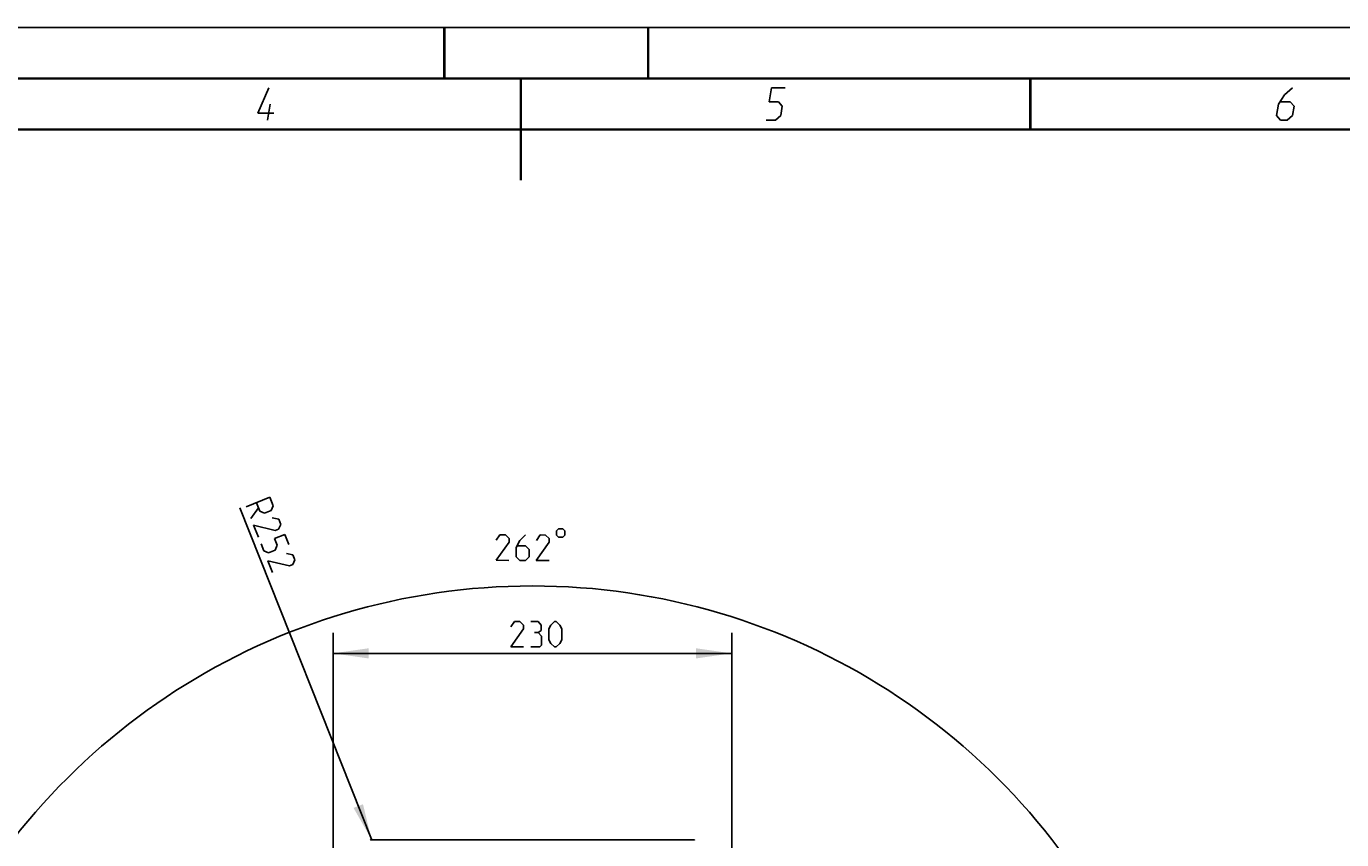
# Model space of a CAD drawing. Header units: inches. Extents: x 0 to 420, y 0 to 297.
# Tile 89 of 90: x 169 to 298, y 217 to 297. Entities that reach past the tile are written whole.
import ezdxf

# ---------------------------------------------------------------- set-up
doc = ezdxf.new("R2010")
doc.units = ezdxf.units.IN
doc.header["$LTSCALE"] = 23.1
doc.header["$MEASUREMENT"] = 0
doc.layers.get('0').update_dxf_attribs({"linetype": 'CONTINUOUS'})
doc.layers.add('DIM_PILOTEES', color=7, linetype='CONTINUOUS')
doc.styles.add('TEXTSTYLE_2', font='txt', dxfattribs={"width": 0.7})
doc.dimstyles.new('DIMSTYLE_1', dxfattribs={"dimtxt": 0.18, "dimasz": 3.5, "dimexe": 2, "dimexo": 0, "dimgap": 0.045, "dimtad": 1, "dimzin": 4, "dimdsep": 46, "dimtxsty": 'TEXTSTYLE_2', "dimblk": '_FILLED', "dimblk1": '_FILLED', "dimblk2": '_FILLED', "dimcen": 0.09, "dimazin": 1, "dimtp": 0.003937, "dimtm": 0.003937, "dimtfac": 1, "dimtdec": 0, "dimtofl": 0, "dimtmove": 0, "dimatfit": 3, "dimldrblk": '_FILLED', "dimfxl": 1, "dimtolj": 1, "dimtzin": 4, "dimarcsym": 0})
doc.dimstyles.new('DIMSTYLE_2', dxfattribs={"dimtxt": 0.18, "dimasz": 3.5, "dimexe": 2, "dimexo": 0, "dimgap": 0.18, "dimtad": 1, "dimzin": 4, "dimdsep": 46, "dimtxsty": 'TEXTSTYLE_2', "dimblk": '_FILLED', "dimblk1": '_FILLED', "dimblk2": '_FILLED', "dimcen": 0.09, "dimazin": 1, "dimtp": 0.5, "dimtm": 0.5, "dimtfac": 1, "dimtdec": -1, "dimtofl": 0, "dimtmove": 0, "dimatfit": 3, "dimldrblk": '_FILLED', "dimfxl": 1, "dimtolj": 1, "dimtzin": 4, "dimarcsym": 0})
doc.dimstyles.new('DIMSTYLE_3', dxfattribs={"dimtxt": 0.18, "dimasz": 3.5, "dimexe": 2, "dimexo": 0, "dimgap": 0.09, "dimtad": 1, "dimzin": 4, "dimdsep": 46, "dimtxsty": 'TEXTSTYLE_2', "dimblk": '_FILLED', "dimblk1": '_FILLED', "dimblk2": '_FILLED', "dimcen": 0.09, "dimazin": 1, "dimtp": 0.003937, "dimtm": 0.003937, "dimtfac": 1, "dimtdec": 0, "dimtofl": 0, "dimtmove": 0, "dimatfit": 3, "dimldrblk": '_FILLED', "dimfxl": 1, "dimtolj": 1, "dimtzin": 4, "dimarcsym": 0})

# ---------------------------------------------------------------- blocks, each defined once
blk = doc.blocks.new('_FILLED')
at = {"color": 0, "linetype": 'ByBlock'}
blk.add_solid([(0, 0), (-1, 0.142857), (-1, -0.142857)], dxfattribs=at)
blk = doc.blocks.new('*D4')
at = {"layer": 'DIM_PILOTEES', "color": 2, "linetype": 'Continuous'}
for p, q in [((199.079821, 235.630969), (199.079821, 237.585969)), ((238.190052, 235.630969), (238.190052, 237.585969)), ((199.079821, 165.059363), (199.079821, 235.630969)), ((199.079821, 235.585969), (218.634937, 235.585969)), ((238.190052, 235.585969), (218.634937, 235.585969)), ((238.190052, 165.059363), (238.190052, 235.630969))]:
    blk.add_line(p, q, dxfattribs=at)
at = {"layer": 'DIM_PILOTEES', "color": 2, "linetype": 'Continuous', "xscale": 3.5, "yscale": 3.5, "zscale": 3.5, "rotation": 180}
blk.add_blockref('_FILLED', (199.079821, 235.585969), dxfattribs=at)
at = {"layer": 'DIM_PILOTEES', "color": 2, "linetype": 'Continuous', "xscale": 3.5, "yscale": 3.5, "zscale": 3.5}
blk.add_blockref('_FILLED', (238.190052, 235.585969), dxfattribs=at)
blk = doc.blocks.new('*D9')
at = {"layer": 'DIM_PILOTEES', "color": 2, "linetype": 'Continuous'}
for p, q in [((186.323086, 149.4649), (168.332352, 133.825796)), ((250.946786, 149.464898), (268.937519, 133.825795))]:
    blk.add_line(p, q, dxfattribs=at)
for start, end in [(89.999999, 220.999994), (319.000004, 89.999999)]:
    blk.add_arc((218.634936, 177.553157), 64.651572, start, end, dxfattribs=at)
for points in [[(167.231803, 137.522881), (169.841771, 135.137914), (168.003992, 138.158273)], [(269.265879, 138.158272), (267.4281, 135.137913), (270.038068, 137.522879)]]:
    blk.add_solid(points, dxfattribs=at)
blk = doc.blocks.new('*D11')
at = {"layer": 'DIM_PILOTEES', "color": 2, "linetype": 'Continuous'}
blk.add_line((202.838464, 217.346088), (189.929459, 249.865194), dxfattribs=at)
at = {"layer": 'DIM_PILOTEES', "color": 2, "linetype": 'Continuous', "xscale": 3.5, "yscale": 3.5, "zscale": 3.5, "rotation": 291.651434}
blk.add_blockref('_FILLED', (202.838464, 217.346088), dxfattribs=at)

msp = doc.modelspace()

# ---------------------------------------------------------------- linework, layer by layer
at = {"color": 7, "linetype": 'Continuous'}
for p, q in [((0, 297), (420, 297)), ((0, 297), (420, 297)), ((25.00003, 286.9999), (410, 286.9999)), ((234.501566, 217.299157), (202.768306, 217.299157))]:
    msp.add_line(p, q, dxfattribs=at)
at = {"color": 2, "linetype": 'Continuous'}
for p, q in [((191.699815, 288.599993), (192.778911, 291.075004)), ((241.883496, 289.725), (242.103904, 291.075004)), ((242.103904, 291.075004), (243.453907, 291.075004)), ((293.228906, 291.075004), (292.443713, 290.399989)), ((192.639598, 287.925004), (192.896754, 289.500004)), ((242.783481, 289.725), (241.883496, 289.725)), ((243.160031, 289.275007), (242.783481, 289.725)), ((243.013066, 288.374996), (243.160031, 289.275007)), ((291.846757, 289.500004), (291.663083, 288.374996)), ((292.443713, 290.399989), (291.846757, 289.500004)), ((293.008499, 289.725), (292.033506, 289.725)), ((293.385022, 289.275007), (293.008499, 289.725)), ((293.238083, 288.374996), (293.385022, 289.275007)), ((193.274815, 288.599993), (191.699815, 288.599993)), ((241.589594, 287.925004), (242.489604, 287.925004)), ((242.489604, 287.925004), (243.013066, 288.374996)), ((291.663083, 288.374996), (292.039607, 287.925004)), ((292.039607, 287.925004), (292.714596, 287.925004)), ((292.714596, 287.925004), (293.238083, 288.374996))]:
    msp.add_line(p, q, dxfattribs=at)
at = {"color": 7, "linetype": 'Continuous', "const_width": 0.25}
for points in [[(209.9999, 297), (209.9999, 292)], [(230, 297), (230, 292)], [(415, 292), (20, 292)], [(217.5002, 292), (217.5002, 282)], [(267.5001, 292), (267.5001, 287)], [(25, 287), (410, 287)]]:
    msp.add_lwpolyline(points, dxfattribs=at)
at = {"color": 7, "linetype": 'Continuous'}
for centre, start, end in [((202.768306, 217.248157), 90, 176), ((234.501566, 217.248157), 4, 90)]:
    msp.add_arc(centre, 0.051, start, end, dxfattribs=at)
at = {"layer": 'DIM_PILOTEES', "color": 2, "linetype": 'Continuous'}
for p, q in [((190.556851, 249.97868), (192.880463, 250.901071)), ((192.880463, 250.901071), (193.209895, 250.071222)), ((191.750341, 249.87609), (191.018046, 248.816887)), ((191.882117, 249.544146), (191.552684, 250.373994)), ((192.345824, 249.343964), (191.882117, 249.544146)), ((193.009713, 249.607515), (192.345824, 249.343964)), ((193.209895, 250.071222), (193.009713, 249.607515)), ((191.742792, 246.991179), (191.281597, 248.152998)), ((191.281597, 248.152998), (193.402515, 247.650044)), ((193.736971, 248.743444), (193.107292, 248.877719)), ((193.734459, 247.781807), (193.934628, 248.245514)), ((193.934628, 248.245514), (193.736971, 248.743444)), ((193.334108, 246.854366), (194.329942, 247.24968)), ((193.597659, 246.190477), (193.334108, 246.854366)), ((193.402515, 247.650044), (193.734459, 247.781807)), ((194.329942, 247.24968), (194.725256, 246.253846)), ((215.452643, 247.216124), (215.093654, 246.681639)), ((215.988358, 247.214279), (215.452643, 247.216124)), ((216.344246, 246.855905), (215.988358, 247.214279)), ((216.343015, 246.498761), (216.344246, 246.855905)), ((217.415061, 246.673641), (217.055457, 245.960585)), ((217.952622, 247.207485), (217.415061, 246.673641)), ((219.381196, 247.202563), (219.022207, 246.668079)), ((219.916886, 247.200718), (219.381196, 247.202563)), ((220.272799, 246.842344), (219.916886, 247.200718)), ((220.271569, 246.4852), (220.272799, 246.842344)), ((220.989752, 247.613694), (220.988317, 247.197026)), ((220.988317, 247.197026), (221.195933, 246.987975)), ((221.198804, 247.82131), (220.989752, 247.613694)), ((221.195933, 246.987975), (221.6126, 246.986539)), ((221.615471, 247.819874), (221.198804, 247.82131)), ((221.6126, 246.986539), (221.821652, 247.194155)), ((221.823087, 247.610823), (221.615471, 247.819874)), ((221.821652, 247.194155), (221.823087, 247.610823)), ((192.00633, 246.32729), (192.269881, 245.663401)), ((192.269881, 245.663401), (192.733588, 245.463219)), ((192.733588, 245.463219), (193.397477, 245.72677)), ((193.397477, 245.72677), (193.597659, 246.190477)), ((195.120569, 245.258013), (194.49089, 245.392313)), ((195.318226, 244.760109), (195.120569, 245.258013)), ((215.08686, 244.717375), (216.343015, 246.498761)), ((217.055457, 245.960585), (217.05238, 245.067726)), ((217.948931, 246.13608), (217.17512, 246.138746)), ((218.304844, 245.777706), (217.948931, 246.13608)), ((218.302357, 245.063419), (218.304844, 245.777706)), ((219.015414, 244.703815), (220.271569, 246.4852)), ((193.12639, 243.505748), (192.665182, 244.667567)), ((192.665182, 244.667567), (194.786113, 244.164613)), ((194.786113, 244.164613), (195.118057, 244.296376)), ((195.118057, 244.296376), (195.318226, 244.760109)), ((216.336863, 244.713069), (215.08686, 244.717375)), ((217.05238, 245.067726), (217.408293, 244.709352)), ((217.408293, 244.709352), (217.944009, 244.707506)), ((217.944009, 244.707506), (218.302357, 245.063419)), ((220.265416, 244.699508), (219.015414, 244.703815)), ((216.864272, 238.71097), (216.507129, 238.175255)), ((216.507129, 236.210966), (217.757131, 237.996683)), ((217.399988, 238.71097), (216.864272, 238.71097)), ((217.757131, 238.353827), (217.399988, 238.71097)), ((217.757131, 237.996683), (217.757131, 238.353827)), ((219.185706, 238.71097), (218.471418, 238.71097)), ((219.185706, 237.63954), (218.828562, 237.63954)), ((219.483325, 238.353827), (219.185706, 238.71097)), ((219.185706, 237.63954), (219.483325, 237.818112)), ((219.542849, 237.282396), (219.185706, 237.63954)), ((219.483325, 237.818112), (219.483325, 238.353827)), ((220.257136, 237.996683), (220.435708, 238.353827)), ((220.257136, 236.925253), (220.257136, 237.996683)), ((220.435708, 238.353827), (220.792852, 238.71097)), ((220.792852, 238.71097), (220.971423, 238.71097)), ((220.971423, 238.71097), (221.328567, 238.353827)), ((221.328567, 238.353827), (221.507139, 237.996683)), ((221.507139, 237.996683), (221.507139, 236.925253)), ((219.364277, 236.210966), (219.542849, 236.389537)), ((219.542849, 236.389537), (219.542849, 237.282396)), ((220.435708, 236.568109), (220.257136, 236.925253)), ((220.792852, 236.210966), (220.435708, 236.568109)), ((221.328567, 236.568109), (220.971423, 236.210966)), ((221.507139, 236.925253), (221.328567, 236.568109)), ((217.757131, 236.210966), (216.507129, 236.210966)), ((218.471418, 236.210966), (219.364277, 236.210966)), ((220.971423, 236.210966), (220.792852, 236.210966))]:
    msp.add_line(p, q, dxfattribs=at)

# ---------------------------------------------------------------- dimensions: what is measured, and where the dimension line sits
dim = msp.add_radius_dim(center=(218.634936, 177.553157), mpoint=(202.838464, 217.346088), text=' ', dimstyle='DIMSTYLE_3', override={"dimpost": '<>'}, dxfattribs=at)
dim.commit()
dim.dimension.update_dxf_attribs({"geometry": '*D11', "text_midpoint": (189.971284, 249.881798), "dimtype": 164})
dim = msp.add_angular_dim_3p(base=(218.634937, 242.204729), center=(218.634936, 177.553157), p1=(250.946786, 149.464898), p2=(186.323086, 149.4649), text=' ', dimstyle='DIMSTYLE_2', dxfattribs=at)
dim.commit()
dim.dimension.update_dxf_attribs({"geometry": '*D9', "text_midpoint": (215.229099, 242.114957), "dimtype": 165})
dim = msp.add_linear_dim(base=(238.190052, 235.585969), p1=(199.079821, 165.059363), p2=(238.190052, 165.059363), text=' ', dimstyle='DIMSTYLE_1', dxfattribs=at)
dim.commit()
dim.dimension.update_dxf_attribs({"geometry": '*D4', "text_midpoint": (216.444141, 235.585969), "dimtype": 160})

doc.saveas('drawing.dxf')
